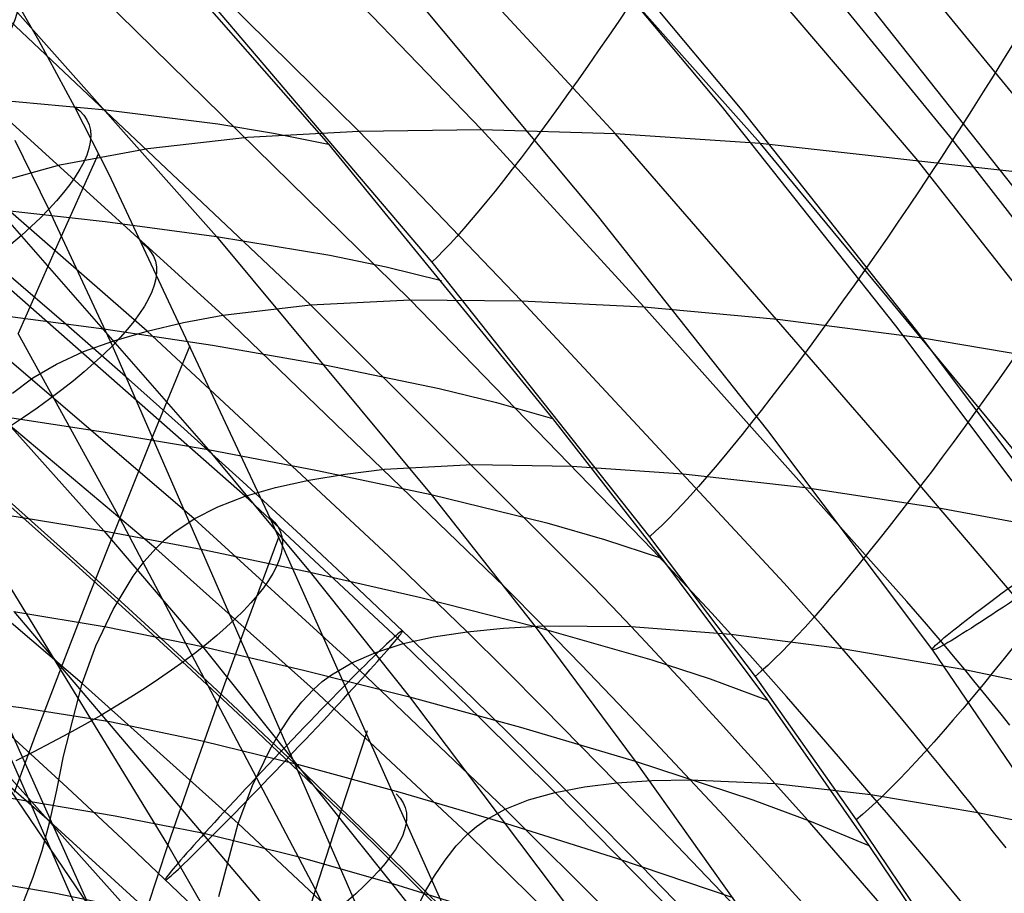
# Model space of a CAD drawing. Extents: x -919 to -345, y -585 to -19.
# Tile 114 of 123: x -442 to -413, y -163 to -138. Entities that reach past the tile are written whole.
import ezdxf

# ---------------------------------------------------------------- set-up
doc = ezdxf.new("R2010")
doc.units = 0
doc.layers.add('SCHIUMATO', color=84, linetype='CONTINUOUS')
doc.layers.add('TELAIO', color=3, linetype='CONTINUOUS')

msp = doc.modelspace()

# ---------------------------------------------------------------- linework, layer by layer
at = {"layer": 'SCHIUMATO'}
for p, q in [((-431.83, -140.817, 238.942), (-441.609, -131.191, 240.325)), ((-421.237, -132.913, 324.635), (-414.572, -141.086, 324.294)), ((-439.499, -133.455, 317.185), (-432.716, -141.199, 316.84)), ((-437.988, -146.635, 205.762), (-452.35, -134.104, 207.218)), ((-424.374, -140.89, 257.696), (-429.263, -135.612, 258.36)), ((-420.162, -141.174, 267.646), (-425.069, -135.657, 268.274)), ((-428.265, -140.775, 248.127), (-433.135, -135.722, 248.81)), ((-415.632, -141.619, 277.974), (-420.558, -135.848, 278.548)), ((-410.788, -142.213, 288.68), (-415.734, -136.174, 289.183)), ((-430.336, -145.725, 229.506), (-439.903, -136.347, 230.811)), ((-442.454, -136.581, 305.549), (-435.971, -143.878, 305.06)), ((-433.232, -145.864, 221.156), (-442.787, -136.851, 222.382)), ((-436.305, -136.874, 317.013), (-429.71, -144.632, 316.662)), ((-441.134, -138.183, -32.894), (-441.685, -137.23, -32.826)), ((-435.786, -146.172, 213.241), (-445.327, -137.488, 214.349)), ((-440.088, -140.12, -33.023), (-441.134, -138.183, -32.894)), ((-442.377, -139.906, 299.591), (-439.182, -140.203, 305.307)), ((-439.092, -142.085, -33.136), (-440.088, -140.12, -33.023)), ((-439.182, -140.203, 305.307), (-435.926, -140.61, 311.043)), ((-435.926, -140.61, 311.043), (-434.308, -140.877, 313.931)), ((-435.066, -140.998, 230.149), (-431.83, -140.817, 238.942)), ((-431.83, -140.817, 238.942), (-428.265, -140.775, 248.127)), ((-427.103, -145.748, 238.277), (-431.83, -140.817, 238.942)), ((-428.265, -140.775, 248.127), (-424.374, -140.89, 257.696)), ((-423.541, -145.93, 247.458), (-428.265, -140.775, 248.127)), ((-440.839, -143.083, -41.763), (-441.819, -141.096, -41.689)), ((-437.965, -141.325, 221.759), (-435.066, -140.998, 230.149)), ((-434.308, -140.877, 313.931), (-432.716, -141.199, 316.84)), ((-424.374, -140.89, 257.696), (-420.162, -141.174, 267.646)), ((-416.146, -150.384, 256.523), (-424.374, -140.89, 257.696)), ((-414.572, -141.086, 324.294), (-411.327, -145.262, 324.112)), ((-440.52, -141.801, 213.784), (-437.965, -141.325, 221.759)), ((-432.716, -141.199, 316.84), (-426.201, -149.173, 316.477)), ((-420.162, -141.174, 267.646), (-410.788, -142.213, 288.68)), ((-411.947, -151.111, 266.521), (-420.162, -141.174, 267.646)), ((-439.408, -141.487, -33.106), (-440.619, -144.181, -25.413)), ((-407.433, -152.025, 276.927), (-415.632, -141.619, 277.974)), ((-442.724, -142.413, 206.226), (-440.52, -141.801, 213.784)), ((-434.411, -152.063, -33.542), (-439.092, -142.085, -33.136)), ((-442.328, -143.102, 293.564), (-439.203, -143.448, 299.313)), ((-442.328, -143.102, 293.564), (-436.214, -150.076, 292.935)), ((-438.994, -147.056, -41.884), (-440.839, -143.083, -41.763)), ((-435.136, -151.43, 198.363), (-444.569, -143.132, 199.083)), ((-439.203, -143.448, 299.313), (-435.971, -143.878, 305.06)), ((-435.971, -143.878, 305.06), (-432.675, -144.424, 310.829)), ((-435.971, -143.878, 305.06), (-429.73, -151.381, 304.551)), ((-436.62, -152.089, 191.901), (-446.048, -144.004, 192.383)), ((-440.619, -144.181, -25.413), (-441.738, -146.703, -17.698)), ((-432.675, -144.424, 310.829), (-431.036, -144.762, 313.734)), ((-431.036, -144.762, 313.734), (-429.423, -145.157, 316.661)), ((-429.71, -144.632, 316.662), (-423.376, -152.606, 316.294)), ((-437.734, -152.945, 185.935), (-447.155, -145.033, 186.138)), ((-445.152, -145.845, 281.687), (-439.245, -152.434, 280.951)), ((-435.786, -146.172, 213.241), (-433.232, -145.864, 221.156)), ((-433.232, -145.864, 221.156), (-430.336, -145.725, 229.506)), ((-425.043, -154.038, 220.167), (-433.232, -145.864, 221.156)), ((-430.336, -145.725, 229.506), (-427.103, -145.748, 238.277)), ((-423.288, -152.996, 228.62), (-430.336, -145.725, 229.506)), ((-427.103, -145.748, 238.277), (-423.541, -145.93, 247.458)), ((-419.47, -153.957, 237.301), (-427.103, -145.748, 238.277)), ((-423.541, -145.93, 247.458), (-419.655, -146.283, 257.041)), ((-415.902, -154.491, 246.497), (-423.541, -145.93, 247.458)), ((-442.269, -146.168, 287.463), (-439.246, -146.567, 293.252)), ((-436.931, -146.386, 209.447), (-435.786, -146.172, 213.241)), ((-427.606, -154.055, 212.341), (-435.786, -146.172, 213.241)), ((-437.988, -146.635, 205.762), (-436.931, -146.386, 209.447)), ((-419.655, -146.283, 257.041), (-415.448, -146.823, 267.023)), ((-438.784, -152.072, -17.934), (-441.738, -146.703, -17.698)), ((-439.246, -146.567, 293.252), (-436.09, -147.042, 299.03)), ((-438.954, -146.912, 202.186), (-437.988, -146.635, 205.762)), ((-430.966, -153.158, 205.101), (-437.988, -146.635, 205.762)), ((-415.448, -146.823, 267.023), (-406.088, -148.422, 288.172)), ((-439.832, -147.228, 198.719), (-438.954, -146.912, 202.186)), ((-428.54, -171.019, -42.379), (-438.994, -147.056, -41.884)), ((-436.743, -147.057, -33.36), (-437.806, -149.65, -25.658)), ((-436.09, -147.042, 299.03), (-432.824, -147.608, 304.808)), ((-440.621, -147.591, 195.363), (-439.832, -147.228, 198.719)), ((-441.311, -147.994, 192.139), (-440.621, -147.591, 195.363)), ((-432.824, -147.608, 304.808), (-429.492, -148.295, 310.61)), ((-441.9, -148.434, 189.052), (-441.311, -147.994, 192.139)), ((-429.492, -148.295, 310.61), (-427.833, -148.705, 313.533)), ((-427.833, -148.705, 313.533), (-426.201, -149.173, 316.477)), ((-442.173, -149.117, 281.322), (-439.265, -149.555, 287.12)), ((-426.201, -149.173, 316.477), (-423.035, -153.232, 316.29)), ((-439.265, -149.555, 287.12), (-436.214, -150.076, 292.935)), ((-437.806, -149.65, -25.658), (-438.784, -152.072, -17.934)), ((-436.214, -150.076, 292.935), (-433.028, -150.68, 298.741)), ((-436.214, -150.076, 292.935), (-433.243, -153.637, 292.612)), ((-431.083, -150.648, 212.707), (-428.529, -150.508, 220.563)), ((-428.529, -150.508, 220.563), (-425.633, -150.552, 228.872)), ((-425.633, -150.552, 228.872), (-422.403, -150.777, 237.621)), ((-412.011, -155.224, 256.125), (-416.146, -150.384, 256.523)), ((-433.288, -150.963, 205.306), (-432.23, -150.786, 208.949)), ((-433.028, -150.68, 298.741), (-429.73, -151.381, 304.551)), ((-432.23, -150.786, 208.949), (-431.083, -150.648, 212.707)), ((-422.403, -150.777, 237.621), (-418.844, -151.175, 246.798)), ((-434.256, -151.175, 201.778), (-433.288, -150.963, 205.306)), ((-435.053, -174.773, -46.997), (-445.325, -151.35, -46.996)), ((-437.383, -161.566, -2.628), (-443.7, -151.236, -2.22)), ((-435.927, -151.738, 195.062), (-435.136, -151.43, 198.363)), ((-435.136, -151.43, 198.363), (-434.256, -151.175, 201.778)), ((-430.54, -155.715, 198.007), (-435.136, -151.43, 198.363)), ((-429.73, -151.381, 304.551), (-426.363, -152.208, 310.387)), ((-429.73, -151.381, 304.551), (-426.707, -155.213, 304.288)), ((-418.844, -151.175, 246.798), (-414.964, -151.763, 256.394)), ((-442.033, -151.976, 275.158), (-439.245, -152.434, 280.951)), ((-436.62, -152.089, 191.901), (-435.927, -151.738, 195.062)), ((-414.964, -151.763, 256.394), (-410.764, -152.551, 266.406)), ((-438.784, -152.072, -17.934), (-439.679, -154.323, -10.19)), ((-433.094, -162.859, -18.338), (-438.784, -152.072, -17.934)), ((-437.212, -152.481, 188.888), (-436.62, -152.089, 191.901)), ((-432.031, -156.272, 191.662), (-436.62, -152.089, 191.901)), ((-427.215, -168.166, -34.141), (-434.411, -152.063, -33.542)), ((-426.363, -152.208, 310.387), (-424.686, -152.691, 313.327)), ((-439.245, -152.434, 280.951), (-436.316, -152.99, 286.772)), ((-439.245, -152.434, 280.951), (-436.381, -155.802, 280.575)), ((-437.479, -152.701, 187.411), (-437.212, -152.481, 188.888)), ((-437.734, -152.945, 185.935), (-437.479, -152.701, 187.411)), ((-434.169, -152.625, -33.564), (-435.091, -155.11, -25.86)), ((-424.686, -152.691, 313.327), (-423.035, -153.232, 316.29)), ((-423.376, -152.606, 316.294), (-420.305, -156.668, 316.103)), ((-439.877, -156.875, 169.584), (-444.515, -152.908, 169.707)), ((-438.07, -153.326, 183.89), (-437.734, -152.945, 185.935)), ((-433.152, -157.044, 185.832), (-437.734, -152.945, 185.935)), ((-436.316, -152.99, 286.772), (-433.243, -153.637, 292.612)), ((-422.138, -154.219, 228.462), (-423.288, -152.996, 228.62)), ((-438.389, -153.753, 181.828), (-438.07, -153.326, 183.89)), ((-428.686, -155.368, 204.853), (-430.966, -153.158, 205.101)), ((-423.035, -153.232, 316.29), (-419.951, -157.358, 316.097)), ((-433.243, -153.637, 292.612), (-430.032, -154.373, 298.447)), ((-433.243, -153.637, 292.612), (-430.356, -157.262, 292.282)), ((-438.973, -154.719, 177.69), (-438.389, -153.753, 181.828)), ((-418.898, -154.592, 237.212), (-419.47, -153.957, 237.301)), ((-446.791, -154.251, 257.233), (-438.592, -163.38, 255.924)), ((-426.475, -155.195, 212.176), (-427.606, -154.055, 212.341)), ((-424.476, -154.627, 220.077), (-425.043, -154.038, 220.167)), ((-421.572, -154.829, 228.362), (-422.138, -154.219, 228.462)), ((-439.679, -154.323, -10.19), (-440.488, -156.403, -2.436)), ((-430.032, -154.373, 298.447), (-426.707, -155.213, 304.288)), ((-415.33, -155.152, 246.405), (-415.902, -154.491, 246.497)), ((-441.857, -154.781, 268.892), (-439.178, -155.228, 274.764)), ((-441.857, -154.781, 268.892), (-433.623, -164.483, 267.64)), ((-439.473, -155.78, 173.586), (-438.973, -154.719, 177.69)), ((-423.916, -155.216, 219.975), (-424.476, -154.627, 220.077)), ((-421.015, -155.439, 228.244), (-421.572, -154.829, 228.362)), ((-418.334, -155.226, 237.103), (-418.898, -154.592, 237.212)), ((-438.515, -165.029, 12.889), (-445.292, -155.079, 13.268)), ((-435.091, -155.11, -25.86), (-435.934, -157.429, -18.134)), ((-414.767, -155.811, 246.289), (-415.33, -155.152, 246.405)), ((-439.178, -155.228, 274.764), (-436.381, -155.802, 280.575)), ((-429.657, -155.517, 201.372), (-428.686, -155.368, 204.853)), ((-428.686, -155.368, 204.853), (-427.625, -155.26, 208.455)), ((-427.568, -156.476, 204.691), (-428.686, -155.368, 204.853)), ((-427.625, -155.26, 208.455), (-426.475, -155.195, 212.176)), ((-426.707, -155.213, 304.288), (-423.311, -156.185, 310.158)), ((-426.707, -155.213, 304.288), (-423.793, -159.125, 304.016)), ((-426.475, -155.195, 212.176), (-423.916, -155.216, 219.975)), ((-425.366, -156.334, 211.97), (-426.475, -155.195, 212.176)), ((-423.916, -155.216, 219.975), (-421.015, -155.439, 228.244)), ((-423.363, -155.804, 219.857), (-423.916, -155.216, 219.975)), ((-417.78, -155.858, 236.972), (-418.334, -155.226, 237.103)), ((-431.334, -155.969, 194.76), (-430.54, -155.715, 198.007)), ((-430.54, -155.715, 198.007), (-429.657, -155.517, 201.372)), ((-428.305, -157.879, 197.759), (-430.54, -155.715, 198.007)), ((-421.015, -155.439, 228.244), (-417.78, -155.858, 236.972)), ((-420.467, -156.047, 228.106), (-421.015, -155.439, 228.244)), ((-439.877, -156.875, 169.584), (-439.473, -155.78, 173.586)), ((-436.381, -155.802, 280.575), (-433.441, -156.483, 286.417)), ((-436.381, -155.802, 280.575), (-428.086, -166.164, 279.423)), ((-432.031, -156.272, 191.662), (-431.334, -155.969, 194.76)), ((-422.817, -156.39, 219.723), (-423.363, -155.804, 219.857)), ((-417.78, -155.858, 236.972), (-414.217, -156.468, 246.145)), ((-417.237, -156.487, 236.814), (-417.78, -155.858, 236.972)), ((-414.491, -156.14, 246.221), (-414.767, -155.811, 246.289)), ((-432.626, -156.617, 188.722), (-432.031, -156.272, 191.662)), ((-427.573, -160.529, 191.341), (-432.031, -156.272, 191.662)), ((-423.311, -156.185, 310.158), (-421.619, -156.741, 313.116)), ((-419.928, -156.651, 227.948), (-420.467, -156.047, 228.106)), ((-414.217, -156.468, 246.145), (-414.491, -156.14, 246.221)), ((-440.488, -156.403, -2.436), (-441.214, -158.308, 5.314)), ((-433.441, -156.483, 286.417), (-430.356, -157.262, 292.282)), ((-426.469, -157.581, 204.503), (-427.568, -156.476, 204.691)), ((-424.282, -157.465, 211.722), (-425.366, -156.334, 211.97)), ((-422.28, -156.973, 219.575), (-422.817, -156.39, 219.723)), ((-416.707, -157.112, 236.63), (-417.237, -156.487, 236.814)), ((-414.217, -156.468, 246.145), (-410.333, -157.281, 255.754)), ((-413.948, -156.795, 246.061), (-414.217, -156.468, 246.145)), ((-433.152, -157.044, 185.832), (-432.895, -156.817, 187.28)), ((-432.895, -156.817, 187.28), (-432.626, -156.617, 188.722)), ((-421.619, -156.741, 313.116), (-419.951, -157.358, 316.097)), ((-420.305, -156.668, 316.103), (-417.372, -160.833, 315.904)), ((-419.401, -157.25, 227.769), (-419.928, -156.651, 227.948)), ((-413.681, -157.121, 245.968), (-413.948, -156.795, 246.061)), ((-446.108, -156.994, 251.663), (-441.644, -157.571, 262.509)), ((-440.811, -160.887, 154.536), (-445.393, -156.905, 154.633)), ((-440.415, -158.986, 161.979), (-439.877, -156.875, 169.584)), ((-435.338, -160.944, 169.458), (-439.877, -156.875, 169.584)), ((-433.491, -157.407, 183.813), (-433.152, -157.044, 185.832)), ((-428.666, -161.245, 185.725), (-433.152, -157.044, 185.832)), ((-421.752, -157.55, 219.413), (-422.28, -156.973, 219.575)), ((-416.19, -157.729, 236.42), (-416.707, -157.112, 236.63)), ((-413.419, -157.445, 245.866), (-413.681, -157.121, 245.968)), ((-435.934, -157.429, -18.134), (-436.698, -159.581, -10.387)), ((-433.815, -157.822, 181.764), (-433.491, -157.407, 183.813)), ((-430.356, -157.262, 292.282), (-427.132, -158.138, 298.144)), ((-430.356, -157.262, 292.282), (-421.976, -168.366, 291.272)), ((-419.951, -157.358, 316.097), (-417.003, -161.58, 315.894)), ((-418.884, -157.842, 227.572), (-419.401, -157.25, 227.769)), ((-441.644, -157.571, 262.509), (-439.073, -157.98, 268.478)), ((-424.333, -159.761, 204.056), (-426.469, -157.581, 204.503)), ((-423.226, -158.58, 211.436), (-424.282, -157.465, 211.722)), ((-421.232, -158.121, 219.238), (-421.752, -157.55, 219.413)), ((-413.161, -157.767, 245.757), (-413.419, -157.445, 245.866)), ((-439.073, -157.98, 268.478), (-436.388, -158.536, 274.364)), ((-434.121, -158.282, 179.696), (-433.815, -157.822, 181.764)), ((-426.126, -160.036, 197.456), (-428.305, -157.879, 197.759)), ((-418.38, -158.425, 227.357), (-418.884, -157.842, 227.572)), ((-415.688, -158.337, 236.187), (-416.19, -157.729, 236.42)), ((-412.906, -158.087, 245.64), (-413.161, -157.767, 245.757)), ((-434.409, -158.777, 177.619), (-434.121, -158.282, 179.696)), ((-431.586, -158.252, -33.776), (-432.376, -160.637, -26.068)), ((-427.132, -158.138, 298.144), (-423.793, -159.125, 304.016)), ((-420.723, -158.684, 219.049), (-421.232, -158.121, 219.238)), ((-441.214, -158.308, 5.314), (-441.856, -160.04, 13.071)), ((-436.388, -158.536, 274.364), (-433.583, -159.227, 280.192)), ((-422.201, -159.67, 211.117), (-423.226, -158.58, 211.436)), ((-417.888, -158.997, 227.125), (-418.38, -158.425, 227.357)), ((-415.2, -158.932, 235.93), (-415.688, -158.337, 236.187)), ((-434.921, -159.841, 173.487), (-434.409, -158.777, 177.619)), ((-420.224, -159.237, 218.849), (-420.723, -158.684, 219.049)), ((-440.612, -159.969, 158.269), (-440.415, -158.986, 161.979)), ((-423.793, -159.125, 304.016), (-420.381, -160.249, 309.919)), ((-423.793, -159.125, 304.016), (-414.6, -172.057, 303.134)), ((-417.409, -159.555, 226.877), (-417.888, -158.997, 227.125)), ((-414.962, -159.224, 235.793), (-415.2, -158.932, 235.93)), ((-433.583, -159.227, 280.192), (-430.635, -160.032, 286.055)), ((-419.736, -159.78, 218.637), (-420.224, -159.237, 218.849)), ((-414.728, -159.513, 235.651), (-414.962, -159.224, 235.793)), ((-436.698, -159.581, -10.387), (-437.383, -161.566, -2.628)), ((-424.333, -159.761, 204.056), (-423.31, -159.692, 207.528)), ((-423.31, -159.692, 207.528), (-422.201, -159.67, 211.117)), ((-422.201, -159.67, 211.117), (-419.736, -159.78, 218.637)), ((-421.207, -160.73, 210.767), (-422.201, -159.67, 211.117)), ((-416.945, -160.098, 226.614), (-417.409, -159.555, 226.877)), ((-414.498, -159.796, 235.504), (-414.728, -159.513, 235.651)), ((-443.39, -159.965, 251.22), (-438.917, -160.716, 262.079)), ((-440.811, -160.887, 154.536), (-440.612, -159.969, 158.269)), ((-435.338, -160.944, 169.458), (-434.921, -159.841, 173.487)), ((-426.126, -160.036, 197.456), (-425.272, -159.872, 200.7)), ((-425.272, -159.872, 200.7), (-424.333, -159.761, 204.056)), ((-420.279, -163.985, 202.983), (-424.333, -159.761, 204.056)), ((-419.736, -159.78, 218.637), (-416.945, -160.098, 226.614)), ((-418.791, -160.832, 218.184), (-419.736, -159.78, 218.637)), ((-414.273, -160.076, 235.352), (-414.498, -159.796, 235.504)), ((-430.635, -160.032, 286.055), (-427.54, -160.943, 291.943)), ((-427.573, -160.529, 191.341), (-426.896, -160.258, 194.324)), ((-426.896, -160.258, 194.324), (-426.126, -160.036, 197.456)), ((-421.92, -164.306, 196.751), (-426.126, -160.036, 197.456)), ((-420.381, -160.249, 309.919), (-418.68, -160.884, 312.895)), ((-416.945, -160.098, 226.614), (-413.835, -160.619, 235.032)), ((-416.494, -160.625, 226.336), (-416.945, -160.098, 226.614)), ((-414.052, -160.35, 235.194), (-414.273, -160.076, 235.352)), ((-428.152, -160.843, 188.518), (-427.573, -160.529, 191.341)), ((-423.253, -164.825, 190.956), (-427.573, -160.529, 191.341)), ((-413.835, -160.619, 235.032), (-414.052, -160.35, 235.194)), ((-438.917, -160.716, 262.079), (-436.338, -161.225, 268.058)), ((-432.376, -160.637, -26.068), (-433.094, -162.859, -18.338)), ((-428.414, -161.029, 187.127), (-428.152, -160.843, 188.518)), ((-414.556, -168.075, 208.152), (-421.207, -160.73, 210.767)), ((-412.54, -168.017, 214.764), (-418.791, -160.832, 218.184)), ((-417.372, -160.833, 315.904), (-414.526, -165.056, 315.693)), ((-416.056, -161.138, 226.046), (-416.494, -160.625, 226.336)), ((-413.835, -160.619, 235.032), (-410.414, -161.336, 243.882)), ((-413.623, -160.882, 234.866), (-413.835, -160.619, 235.032)), ((-441.039, -161.73, 150.73), (-440.811, -160.887, 154.536)), ((-436.321, -164.977, 154.438), (-440.811, -160.887, 154.536)), ((-435.899, -163.066, 161.851), (-435.338, -160.944, 169.458)), ((-430.872, -165.131, 169.381), (-435.338, -160.944, 169.458)), ((-428.666, -161.245, 185.725), (-428.414, -161.029, 187.127)), ((-427.54, -160.943, 291.943), (-424.306, -161.959, 297.833)), ((-418.68, -160.884, 312.895), (-417.003, -161.58, 315.894)), ((-415.209, -162.133, 225.438), (-416.056, -161.138, 226.046)), ((-413.415, -161.141, 234.695), (-413.623, -160.882, 234.866)), ((-413.011, -161.644, 234.341), (-413.415, -161.141, 234.695)), ((-436.338, -161.225, 268.058), (-433.643, -161.886, 273.958)), ((-429.001, -161.595, 183.75), (-428.666, -161.245, 185.725)), ((-424.273, -165.545, 185.612), (-428.666, -161.245, 185.725)), ((-441.296, -162.5, 146.849), (-441.039, -161.73, 150.73)), ((-437.383, -161.566, -2.628), (-437.988, -163.382, 5.127)), ((-431.328, -172.087, -3.011), (-437.383, -161.566, -2.628)), ((-429.323, -162.003, 181.727), (-429.001, -161.595, 183.75)), ((-417.003, -161.58, 315.894), (-407.296, -176.014, 315.234)), ((-433.643, -161.886, 273.958), (-430.826, -162.69, 279.805)), ((-429.629, -162.459, 179.67), (-429.323, -162.003, 181.727)), ((-424.306, -161.959, 297.833), (-420.954, -163.091, 303.734)), ((-410.269, -168.126, 221.744), (-415.209, -162.133, 225.438)), ((-441.571, -163.199, 142.91), (-441.296, -162.5, 146.849)), ((-429.919, -162.954, 177.594), (-429.629, -162.459, 179.67)), ((-442.593, -162.633, 245.893), (-440.691, -162.954, 250.775)), ((-433.094, -162.859, -18.338), (-433.737, -164.917, -10.586)), ((-427.66, -173.799, -18.732), (-433.094, -162.859, -18.338)), ((-430.826, -162.69, 279.805), (-427.862, -163.615, 285.688)), ((-440.691, -162.954, 250.775), (-436.209, -163.876, 261.651)), ((-430.441, -164.021, 173.44), (-429.919, -162.954, 177.594))]:
    msp.add_line(p, q, dxfattribs=at)
at = {"layer": 'SCHIUMATO', "extrusion": (0.837736, -0.536533, -0.101644)}
msp.add_arc((-341.445, 281.379, -314.57), 13.016, 1.0248, 158.4034, dxfattribs=at)
at = {"layer": 'SCHIUMATO', "extrusion": (0.823888, -0.557022, -0.104573)}
msp.add_arc((-351.414, 282.022, -296.886), 13.053, 1.0399, 158.4331, dxfattribs=at)
at = {"layer": 'SCHIUMATO', "extrusion": (0.816526, -0.567207, -0.107528)}
msp.add_arc((-356.306, 281.963, -288.317), 13.068, 1.0439, 158.4445, dxfattribs=at)
at = {"layer": 'SCHIUMATO', "extrusion": (-0.421994, 0.871092, -0.251236)}
msp.add_arc((470.143, -16.351, 76.138), 12.912, 169.8676, 254.4321, dxfattribs=at)
at = {"layer": 'SCHIUMATO', "extrusion": (0.808191, -0.578309, -0.111294)}
msp.add_arc((-361.456, 281.766, -279.463), 13.133, 1.0835, 158.4921, dxfattribs=at)
at = {"layer": 'SCHIUMATO', "extrusion": (-0.39671, 0.879177, -0.263951)}
msp.add_arc((471.44, -19.856, 60.113), 12.836, 170.7246, 255.3265, dxfattribs=at)
at = {"layer": 'SCHIUMATO', "extrusion": (-0.384335, 0.883728, -0.267041)}
msp.add_arc((471.827, -22.57, 49.948), 12.737, 171.3069, 255.9494, dxfattribs=at)
at = {"layer": 'SCHIUMATO', "extrusion": (0.800448, -0.588973, -0.111332)}
msp.add_arc((-366.338, 282.631, -269.739), 13.19, 1.1587, 158.5756, dxfattribs=at)
at = {"layer": 'SCHIUMATO', "extrusion": (-0.371892, 0.890368, -0.262568)}
msp.add_arc((471.871, -26.988, 34.969), 12.536, 172.0091, 256.7406, dxfattribs=at)
at = {"layer": 'SCHIUMATO', "extrusion": (-0.354771, 0.89776, -0.261083)}
msp.add_arc((471.696, -31.761, 17.935), 12.362, 172.7939, 257.6155, dxfattribs=at)
at = {"layer": 'TELAIO'}
for p, q in [((-426.469, -133.906, 307.916), (-421.27, -140.126, 307.616)), ((-425.909, -133.979, 317.901), (-420.7, -140.212, 317.6)), ((-417.069, -137.066, 312.411), (-411.946, -143.534, 312.095)), ((-430.02, -137.151, 313.101), (-424.902, -143.272, 312.805)), ((-421.27, -140.126, 307.616), (-416.233, -146.482, 307.305)), ((-420.7, -140.212, 317.6), (-415.657, -146.576, 317.289)), ((-424.902, -143.272, 312.805), (-419.945, -149.523, 312.499)), ((-447.343, -146.3, -36.09), (-437.965, -167.118, -36.09)), ((-416.233, -146.482, 307.305), (-411.361, -152.967, 306.984)), ((-415.657, -146.576, 317.289), (-410.783, -153.065, 316.968)), ((-419.945, -149.523, 312.499), (-415.152, -155.9, 312.183)), ((-415.152, -155.9, 312.183), (-402.611, -174.387, 311.238))]:
    msp.add_line(p, q, dxfattribs=at)
at = {"layer": 'TELAIO', "extrusion": (-0.575392, 0.816837, 0.041247)}
msp.add_circle((424.184, 307.106, 124.407), 5.001, dxfattribs=at)
at = {"layer": 'TELAIO', "extrusion": (0.723798, -0.689456, -0.02769)}
msp.add_circle((-414.449, 214.317, -210.634), 5, dxfattribs=at)
at = {"layer": 'TELAIO', "extrusion": (-1.27117e-16, -0.04013, 0.999194)}
msp.add_arc((-631.948, -357.63, 226.163), 291.855, 32.13766, 90, dxfattribs=at)
at = {"layer": 'TELAIO', "extrusion": (1.28822e-16, -0.04013, 0.999194)}
msp.add_arc((-631.948, -357.63, 221.271), 286.75, 32.13766, 90, dxfattribs=at)
at = {"layer": 'TELAIO', "extrusion": (-1.02904e-16, -0.04013, 0.999194)}
msp.add_arc((-631.948, -357.63, 231.268), 286.963, 32.13766, 90, dxfattribs=at)
at = {"layer": 'TELAIO', "extrusion": (-3.0222e-16, -0.04013, 0.999194)}
msp.add_arc((-631.948, -357.63, 226.376), 281.858, 32.13766, 90, dxfattribs=at)

doc.saveas('drawing.dxf')
